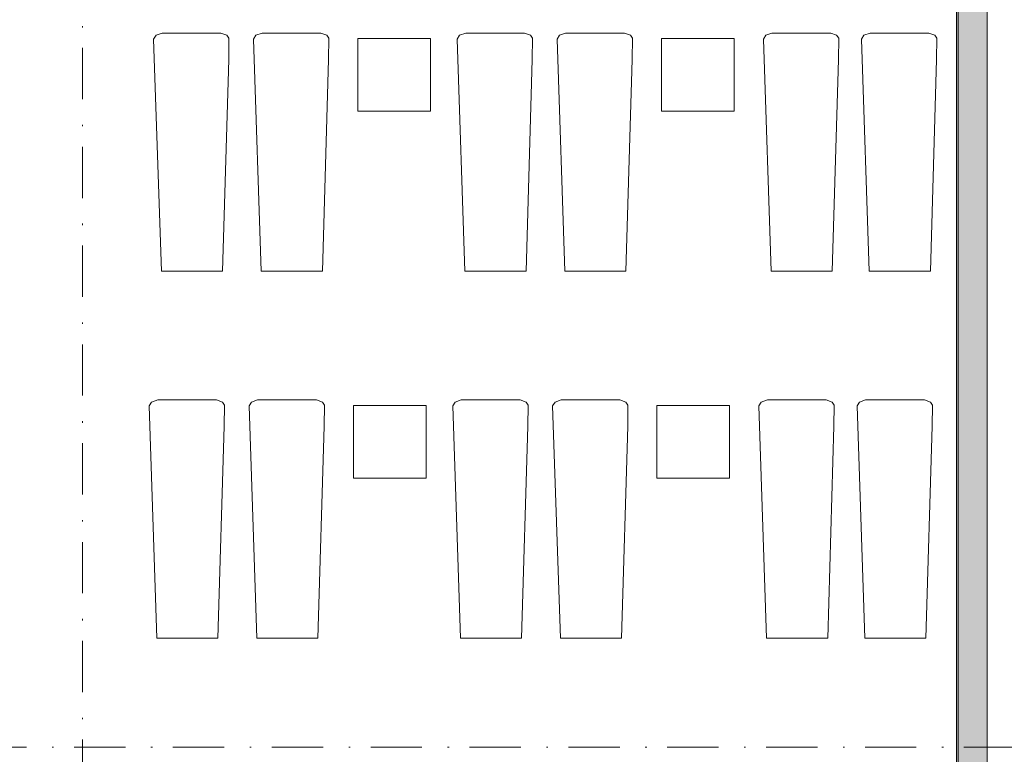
# Model space of a CAD drawing. Header units: millimetres. Extents: x 0 to 1184, y 0 to 836.
# Tile 189 of 241: x 1067 to 1135, y 454 to 504. Entities that reach past the tile are written whole.
import ezdxf
from ezdxf.xclip import XClip

# ---------------------------------------------------------------- set-up
doc = ezdxf.new("R2010")
doc.units = ezdxf.units.MM
doc.header["$MEASUREMENT"] = 0
doc.header["$XCLIPFRAME"] = 0
doc.linetypes.add('Штриховая', pattern=[5.644444, 2.822222, -2.822222])
doc.linetypes.add('Штрихпунктирная', pattern=[6.702778, 3.527778, -1.763889, 0, -1.411111])
for name, color, linetype in [('Интерьер - лежаки 2', 7, 'Continuous'), ('Конструктив - ГКЛ', 7, 'Continuous'), ('Конструктив - Стены Внутр сущ.', 7, 'Continuous'), ('Элемент Модели - Зона', 7, 'Continuous'), ('Элемент Модели - Оси', 7, 'Continuous')]:
    doc.layers.add(name, color=color, linetype=linetype)

# ---------------------------------------------------------------- blocks, each defined once
blk = doc.blocks.new('Чертеж_4_4', base_point=(-278.479, 89.564))
at = {"layer": 'Конструктив - ГКЛ', "linetype": 'Continuous', "lineweight": 0, "true_color": 0x000000}
blk.add_hatch(color=18, dxfattribs=at).paths.add_polyline_path([(1131.651, 540.564), (1131.651, 272.815), (1131.771, 272.815), (1131.771, 540.564)])
at = {"layer": 'Конструктив - Стены Внутр сущ.', "linetype": 'Continuous', "lineweight": 0, "true_color": 0x000000}
blk.add_hatch(color=18, dxfattribs=at).paths.add_polyline_path([(1131.771, 449.564), (1133.771, 449.564), (1133.771, 542.564), (1131.771, 542.564)])
at = {"layer": 'Интерьер - лежаки 2', "color": 7, "linetype": 'Continuous', "lineweight": 15}
for p, q in [((1090.461, 497.839), (1090.461, 502.839)), ((1090.461, 502.839), (1095.461, 502.839)), ((1095.461, 502.839), (1095.461, 497.839)), ((1111.348, 497.839), (1111.348, 502.839)), ((1111.348, 502.839), (1116.348, 502.839)), ((1116.348, 502.839), (1116.348, 497.839)), ((1095.461, 497.839), (1090.461, 497.839)), ((1116.348, 497.839), (1111.348, 497.839)), ((1090.154, 472.584), (1090.154, 477.584)), ((1090.154, 477.584), (1095.154, 477.584)), ((1095.154, 477.584), (1095.154, 472.584)), ((1111.041, 472.584), (1111.041, 477.584)), ((1111.041, 477.584), (1116.041, 477.584)), ((1116.041, 477.584), (1116.041, 472.584)), ((1095.154, 472.584), (1090.154, 472.584)), ((1116.041, 472.584), (1111.041, 472.584))]:
    blk.add_line(p, q, dxfattribs=at)
at = {"layer": 'Интерьер - лежаки 2', "color": 7, "linetype": 'Continuous', "lineweight": 15, "flags": 128}
for points in [[(1081.572, 501.408), (1081.59, 502.86), (1081.449, 503.074), (1081.042, 503.219), (1076.993, 503.22), (1076.575, 503.074), (1076.408, 502.806), (1076.942, 486.819), (1081.142, 486.819)], [(1088.446, 501.408), (1088.464, 502.86), (1088.323, 503.074), (1087.916, 503.219), (1083.867, 503.22), (1083.449, 503.074), (1083.281, 502.806), (1083.816, 486.819), (1088.016, 486.819)], [(1102.459, 501.408), (1102.477, 502.86), (1102.336, 503.074), (1101.929, 503.219), (1097.88, 503.22), (1097.461, 503.074), (1097.294, 502.806), (1097.829, 486.819), (1102.029, 486.819)], [(1109.333, 501.408), (1109.351, 502.86), (1109.21, 503.074), (1108.803, 503.219), (1104.754, 503.22), (1104.335, 503.074), (1104.168, 502.806), (1104.703, 486.819), (1108.903, 486.819)], [(1123.526, 501.408), (1123.544, 502.86), (1123.403, 503.074), (1122.996, 503.219), (1118.947, 503.22), (1118.528, 503.074), (1118.361, 502.806), (1118.896, 486.819), (1123.096, 486.819)], [(1130.28, 501.408), (1130.299, 502.86), (1130.158, 503.074), (1129.75, 503.219), (1125.702, 503.22), (1125.283, 503.074), (1125.116, 502.806), (1125.65, 486.819), (1129.85, 486.819)], [(1081.265, 476.153), (1081.283, 477.605), (1081.142, 477.819), (1080.735, 477.964), (1076.686, 477.965), (1076.267, 477.819), (1076.1, 477.551), (1076.635, 461.564), (1080.835, 461.564)], [(1088.139, 476.153), (1088.157, 477.605), (1088.016, 477.819), (1087.609, 477.964), (1083.56, 477.965), (1083.141, 477.819), (1082.974, 477.551), (1083.509, 461.564), (1087.709, 461.564)], [(1102.151, 476.153), (1102.17, 477.605), (1102.029, 477.819), (1101.621, 477.964), (1097.573, 477.965), (1097.154, 477.819), (1096.987, 477.551), (1097.521, 461.564), (1101.721, 461.564)], [(1109.025, 476.153), (1109.044, 477.605), (1108.903, 477.819), (1108.495, 477.964), (1104.447, 477.965), (1104.028, 477.819), (1103.861, 477.551), (1104.395, 461.564), (1108.595, 461.564)], [(1123.218, 476.153), (1123.237, 477.605), (1123.096, 477.819), (1122.688, 477.964), (1118.64, 477.965), (1118.221, 477.819), (1118.054, 477.551), (1118.588, 461.564), (1122.788, 461.564)], [(1129.973, 476.153), (1129.992, 477.605), (1129.85, 477.819), (1129.443, 477.964), (1125.394, 477.965), (1124.976, 477.819), (1124.809, 477.551), (1125.343, 461.564), (1129.543, 461.564)]]:
    blk.add_lwpolyline(points, close=True, dxfattribs=at)
at = {"layer": 'Конструктив - ГКЛ', "color": 251, "linetype": 'Continuous', "lineweight": 20, "true_color": 0x575757, "flags": 128}
for points in [[(1131.771, 272.815), (1131.771, 542.664)], [(1131.651, 540.564), (1131.651, 272.815)]]:
    blk.add_lwpolyline(points, dxfattribs=at)
at = {"layer": 'Конструктив - Стены Внутр сущ.', "color": 251, "linetype": 'Continuous', "lineweight": 20, "true_color": 0x575757, "flags": 128}
for points in [[(1131.771, 542.564), (1131.771, 449.564)], [(1133.771, 449.564), (1133.771, 542.564)]]:
    blk.add_lwpolyline(points, dxfattribs=at)
at = {"layer": 'Элемент Модели - Зона', "color": 7, "linetype": 'Штриховая', "lineweight": 15, "flags": 128}
blk.add_lwpolyline([(930.021, 272.656), (930.021, 272.565), (945.621, 272.565), (945.621, 272.765), (978.771, 272.765), (978.771, 330.564), (978.521, 330.564), (978.521, 345.564), (978.771, 345.564), (978.771, 352.064), (978.021, 352.064), (978.021, 367.064), (978.771, 367.064), (978.771, 373.564), (978.521, 373.564), (978.521, 388.564), (978.771, 388.564), (978.771, 446.564), (978.521, 446.564), (978.521, 452.564), (984.521, 452.564), (984.521, 447.814), (1068.521, 447.814), (1068.521, 452.564), (1074.521, 452.564), (1074.521, 447.814), (1131.771, 447.814), (1131.771, 539.564), (1105.328, 539.564), (1074.521, 539.564), (1074.521, 536.564), (1068.521, 536.564), (1068.521, 539.564), (984.521, 539.564), (984.521, 536.564), (978.521, 536.564), (978.521, 539.564), (948.485, 539.564), (948.485, 517.087), (964.846, 517.087), (964.846, 485.345), (948.485, 485.345), (948.485, 461.615), (930.021, 461.615)], close=True, dxfattribs=at)
at = {"layer": 'Элемент Модели - Оси', "color": 7, "linetype": 'Штрихпунктирная', "lineweight": 15}
for p, q in [((1071.521, 828.727), (1071.521, 151.766)), ((57.32, 454.064), (1181.052, 454.064))]:
    blk.add_line(p, q, dxfattribs=at)

msp = doc.modelspace()

# ---------------------------------------------------------------- block references
at = {"color": 161, "linetype": 'Continuous', "lineweight": 40, "true_color": 0x83aefe}
ref = msp.add_blockref('Чертеж_4_4', (-278.479, 89.564), dxfattribs=at)
XClip(ref).set_block_clipping_path([(57.3201676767, 151.7660533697), (1181.0522393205, 828.727105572)])

doc.saveas('drawing.dxf')
